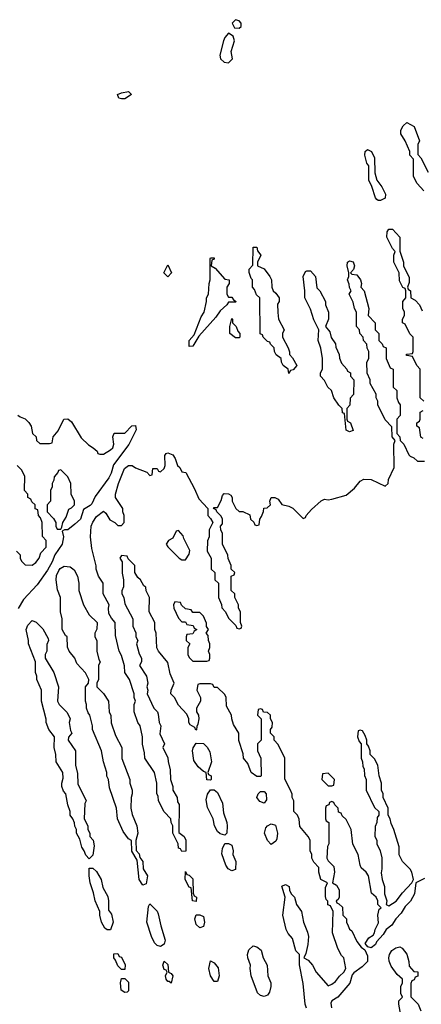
# Model space of a CAD drawing. Header units: inches. Extents: x 2769379 to 2883802, y 684208 to 828654.
# Tile 214 of 256: x 2825440 to 2827692, y 762250 to 767769. Entities that reach past the tile are written whole.
import ezdxf

# ---------------------------------------------------------------- set-up
doc = ezdxf.new("R2010")
doc.units = ezdxf.units.IN
doc.header["$MEASUREMENT"] = 0
doc.layers.add('C8726', color=7, linetype='Continuous')

msp = doc.modelspace()

# ---------------------------------------------------------------- linework, layer by layer
at = {"layer": 'C8726', "color": 2}
for points, elevation in [([(2826650, 767769), (2826631, 767750), (2826644, 767724), (2826670, 767720.7), (2826681.2, 767730), (2826680.9, 767750), (2826670, 767762.7)], 6), ([(2826610, 767694), (2826591, 767670), (2826582.8, 767650), (2826562.8, 767570), (2826566, 767550), (2826586, 767530), (2826610, 767527.7), (2826633.2, 767550), (2826625.2, 767590), (2826645.2, 767650), (2826636.6, 767676.6)], 6), ([(2826010, 767325.1), (2825995.3, 767330), (2825989, 767350), (2826010, 767359.1), (2826050, 767366), (2826066, 767350), (2826030, 767326)], 2), ([(2827450, 766755.3), (2827442, 766762), (2827435.3, 766770), (2827414.6, 766834.6), (2827398, 766870), (2827398, 766950), (2827385.6, 766965.6), (2827375.3, 767010), (2827378, 767030), (2827390, 767042), (2827412, 767030), (2827430, 766994), (2827432, 766910), (2827442, 766870), (2827470, 766832), (2827490.7, 766790.7), (2827490, 766768), (2827463.6, 766756.4)], 2), ([(2826950, 765786), (2826946, 765810), (2826918, 765830), (2826908, 765850), (2826906, 765870), (2826878, 765890), (2826868.4, 765908.4), (2826866, 765930), (2826846, 765950), (2826842, 765962), (2826830, 765966), (2826806, 765990), (2826802, 766002), (2826788.4, 766008.4), (2826786, 766210), (2826767.3, 766227.3), (2826756.4, 766256.4), (2826746, 766270), (2826746, 766310), (2826738, 766318), (2826727.3, 766352.7), (2826726, 766370), (2826747.3, 766392.7), (2826750, 766494), (2826770, 766494), (2826772.7, 766472.7), (2826791.3, 766450), (2826774, 766410), (2826774, 766390), (2826810, 766372), (2826842, 766330), (2826852, 766310), (2826854, 766270), (2826862, 766250), (2826876.9, 766236.9), (2826894, 766210), (2826894, 766190), (2826886, 766174), (2826887.3, 766127.3), (2826892, 766090), (2826922, 766030), (2826914, 766010), (2826914, 765990), (2826944.7, 765930), (2826952.7, 765907.3), (2826952.7, 765892.7), (2826970, 765874), (2826994, 765830), (2826972.7, 765807.3), (2826958, 765802)], 2), ([(2826610, 766214), (2826630, 766214), (2826638, 766198), (2826654, 766190), (2826650, 766186), (2826610, 766186), (2826602, 766170), (2826563.7, 766136.3), (2826538.9, 766101.1), (2826445.2, 765994.8), (2826410, 765939.5), (2826390, 765938), (2826389.6, 765970.4), (2826417.5, 766002.5), (2826457.2, 766102.8), (2826474, 766130), (2826488, 766190), (2826488, 766210), (2826498, 766230), (2826502, 766290), (2826508.7, 766310), (2826508, 766430), (2826510, 766434), (2826530, 766434), (2826530, 766426), (2826518, 766422), (2826514, 766390), (2826536.9, 766376.9), (2826590, 766314), (2826614, 766310), (2826614, 766290), (2826602, 766270), (2826602, 766230)], 2), ([(2826270, 766328), (2826248, 766350), (2826270, 766394), (2826292, 766350)], 2), ([(2827290, 765458), (2827270, 765468), (2827262, 765562), (2827250, 765566), (2827248, 765590), (2827229.1, 765609.1), (2827202, 765650), (2827188, 765690), (2827168, 765710), (2827150, 765746), (2827126, 765770), (2827126, 765790), (2827138, 765810), (2827138, 765870), (2827128.4, 765928.4), (2827114, 765970), (2827118, 766030), (2827090, 766086), (2827070, 766146), (2827038, 766210), (2827038, 766250), (2827028.7, 766330), (2827042, 766358), (2827050, 766362), (2827070, 766362), (2827098, 766330), (2827106, 766266), (2827122, 766250), (2827154, 766190), (2827154, 766170), (2827172, 766130), (2827172, 766090), (2827154, 766050), (2827179.8, 766019.8), (2827187.1, 765987.1), (2827211.6, 765951.6), (2827212.7, 765932.7), (2827231.6, 765891.6), (2827232.7, 765872.7), (2827243.6, 765843.6), (2827274, 765810), (2827278, 765798), (2827294, 765790), (2827294, 765770), (2827314, 765750), (2827311.6, 765668.4), (2827292.7, 765647.3), (2827291.6, 765608.4), (2827274, 765590), (2827274, 765530), (2827278, 765518), (2827294, 765510), (2827310, 765466)], 2), ([(2826650, 765986), (2826618, 766010), (2826618, 766050), (2826630, 766094), (2826634, 766090), (2826634, 766070), (2826654, 766050), (2826663.6, 766023.6), (2826674, 766010), (2826674, 765990), (2826670, 765986)], 2), ([(2825670, 765246), (2825658, 765242), (2825654, 765230), (2825632.7, 765207.3), (2825631.6, 765188.4), (2825622, 765170), (2825622, 765150), (2825612, 765130), (2825612, 765070), (2825594, 765050), (2825594, 765010), (2825630, 764974), (2825642, 764950), (2825642, 764930), (2825650, 764914), (2825670, 764914), (2825676.4, 764923.6), (2825682, 764950), (2825700.2, 764979.8), (2825715.3, 765024.7), (2825730, 765032), (2825748, 765050), (2825748, 765070), (2825728, 765110), (2825726, 765170), (2825710, 765206)], 2), ([(2826330, 764906), (2826318, 764902), (2826298, 764862), (2826274, 764850), (2826262, 764830), (2826270, 764814), (2826334, 764750), (2826350, 764742), (2826370, 764742), (2826390, 764774), (2826394.6, 764794.6), (2826360.4, 764860.4), (2826356.4, 764876.4)], 2), ([(2826130, 762918), (2826109.3, 762949.3), (2826098, 763058), (2826068.9, 763108.9), (2826067.3, 763167.3), (2826050, 763178), (2826019.3, 763219.3), (2825988.7, 763290), (2825982, 763350), (2825943.1, 763463.1), (2825938, 763510), (2825928.4, 763528.4), (2825928, 763550), (2825908.9, 763608.9), (2825898, 763670), (2825848, 763790), (2825848, 763810), (2825834, 763870), (2825824, 763884), (2825815.3, 763910), (2825815.3, 763930), (2825808.7, 763950), (2825808, 764030), (2825826, 764050), (2825828, 764070), (2825808.9, 764108.9), (2825760.2, 764160.2), (2825748.7, 764190), (2825718, 764230), (2825707.3, 764252.7), (2825706, 764310), (2825696.4, 764316.4), (2825678, 764350), (2825678, 764410), (2825668, 764450), (2825668, 764530), (2825652.7, 764572.7), (2825643.7, 764630), (2825646.8, 764653.2), (2825658.9, 764681.1), (2825667.3, 764692.7), (2825690, 764706), (2825722, 764702), (2825745.4, 764685.4), (2825764.7, 764650), (2825772, 764610), (2825772, 764570), (2825798, 764490), (2825830, 764434), (2825874, 764390), (2825872.7, 764352.7), (2825862, 764330), (2825862, 764310), (2825872, 764290), (2825872, 764230), (2825883.6, 764183.6), (2825892, 764170), (2825882, 764150), (2825882, 764070), (2825872, 764050), (2825872, 764030), (2825910, 763992), (2825938, 763950), (2825942, 763890), (2825951.6, 763868.4), (2825952.7, 763827.3), (2825976.9, 763756.9), (2826012, 763690), (2826012.7, 763627.3), (2826058, 763510), (2826058, 763490), (2826071.3, 763450), (2826071.1, 763428.9), (2826064.7, 763410), (2826062.8, 763350), (2826070, 763314), (2826096, 763250), (2826102, 763210), (2826091.6, 763168.4), (2826092.7, 763112.7), (2826110, 763094), (2826112.7, 763072.7), (2826131.1, 763051.1), (2826132, 763010), (2826156, 762970), (2826150, 762926)], 2), ([(2826310, 764506), (2826302, 764490), (2826304.7, 764470), (2826330, 764414), (2826350, 764394), (2826370, 764394), (2826378, 764378), (2826412.7, 764372.7), (2826418, 764358), (2826434, 764350), (2826418, 764342), (2826410, 764326), (2826378, 764322), (2826374, 764310), (2826374, 764290), (2826394, 764270), (2826382, 764250), (2826382, 764210), (2826390, 764194), (2826410, 764174), (2826490, 764174), (2826502, 764178), (2826506, 764190), (2826506, 764210), (2826498, 764230), (2826506, 764250), (2826506, 764270), (2826498, 764290), (2826496.4, 764316.4), (2826486, 764330), (2826498, 764350), (2826488, 764368), (2826487.3, 764387.3), (2826470, 764426), (2826450, 764446), (2826410, 764446), (2826402, 764462), (2826370, 764466), (2826347.3, 764487.3), (2826342, 764502)], 2), ([(2825830, 763066), (2825810, 763086), (2825802, 763110), (2825788.7, 763130), (2825776.4, 763176.4), (2825758, 763210), (2825758, 763230), (2825748.4, 763248.4), (2825747.3, 763267.3), (2825738, 763290), (2825722, 763310), (2825722, 763330), (2825708.9, 763368.9), (2825698, 763430), (2825684.7, 763444.7), (2825675.3, 763470), (2825675.3, 763490), (2825683.1, 763516.9), (2825682, 763550), (2825644, 763610), (2825642, 763650), (2825633.2, 763690), (2825635.3, 763750), (2825604, 763790), (2825588.7, 763830), (2825588.4, 763848.4), (2825562, 763950), (2825562, 764010), (2825535.3, 764070), (2825535.3, 764090), (2825528.7, 764110), (2825528.7, 764170), (2825489, 764270), (2825488.7, 764290), (2825475.3, 764350), (2825485.2, 764374.8), (2825510, 764402), (2825532.7, 764392.7), (2825570, 764354), (2825599.6, 764299.6), (2825602, 764290), (2825592.7, 764267.3), (2825592, 764230), (2825582, 764210), (2825582, 764190), (2825631.3, 764110), (2825658, 764030), (2825652, 763950), (2825662, 763930), (2825705.4, 763885.4), (2825722, 763850), (2825718, 763830), (2825724.7, 763784.7), (2825732, 763770), (2825712.7, 763747.3), (2825712, 763730), (2825752, 763670), (2825752, 763590), (2825763.6, 763543.6), (2825766.4, 763486.4), (2825812, 763390), (2825804.7, 763375.3), (2825802, 763290), (2825822, 763250), (2825822, 763230), (2825834, 763210), (2825834, 763190), (2825852, 763170), (2825858, 763138), (2825850, 763086)], 2), ([(2827350, 763786), (2827338, 763782), (2827334, 763750), (2827343.6, 763723.6), (2827354, 763710), (2827354, 763630), (2827362, 763610), (2827363.6, 763583.6), (2827372, 763570), (2827372.7, 763532.7), (2827382, 763510), (2827382, 763450), (2827430, 763354), (2827454, 763330), (2827454, 763310), (2827443.6, 763296.4), (2827442, 763270), (2827432.7, 763247.3), (2827432, 763190), (2827442, 763170), (2827442, 763150), (2827462, 763110), (2827471.1, 763071.1), (2827471.3, 763010), (2827466.4, 762986.4), (2827472, 762950), (2827486, 762910), (2827484.7, 762870), (2827498, 762830), (2827494, 762810), (2827510, 762802), (2827551.5, 762828.5), (2827585.6, 762874.4), (2827638, 762930), (2827648.7, 762950), (2827639, 762990), (2827630, 763008), (2827586, 763050), (2827568.4, 763088.4), (2827567.3, 763132.7), (2827538, 763230), (2827523.1, 763263.1), (2827518, 763290), (2827506, 763310), (2827506, 763350), (2827478, 763410), (2827478, 763430), (2827468, 763450), (2827468, 763490), (2827455.3, 763530), (2827448, 763590), (2827430, 763626), (2827406, 763650), (2827406, 763670), (2827396.4, 763696.4), (2827386, 763710), (2827386, 763730), (2827376.4, 763756.4), (2827362, 763782)], 2), ([(2826510, 763506), (2826490, 763508), (2826486, 763550), (2826470, 763555.3), (2826440.7, 763580.7), (2826416.6, 763616.6), (2826409.1, 763670.9), (2826413.2, 763686.8), (2826430, 763714), (2826470, 763712), (2826491, 763691), (2826505.5, 763665.5), (2826514.8, 763610), (2826494, 763550), (2826498, 763538), (2826514, 763530), (2826514, 763510)], 2), ([(2827170, 763546), (2827138, 763542), (2827134, 763510), (2827170, 763474), (2827190, 763474), (2827202, 763478), (2827206, 763510)], 2), ([(2826590, 763198), (2826564.7, 763204.7), (2826550, 763218), (2826533.2, 763250), (2826524, 763290), (2826492.7, 763352.7), (2826484.7, 763395.3), (2826492.7, 763427.3), (2826510, 763452), (2826530, 763452), (2826550, 763438), (2826577.1, 763377.1), (2826583, 763323), (2826600.7, 763270), (2826602.8, 763250), (2826602, 763210)], 2), ([(2826810, 763378), (2826786.3, 763386.3), (2826769.4, 763409.4), (2826778, 763430), (2826790, 763442), (2826810, 763442), (2826822, 763430), (2826823.6, 763396.4)], 2), ([(2826850, 763146), (2826830, 763168), (2826812.7, 763210), (2826820.7, 763239.3), (2826830, 763251.3), (2826850, 763261), (2826874.4, 763254.4), (2826884.9, 763210), (2826882, 763178), (2826876, 763164)], 2), ([(2826630, 762998), (2826608, 763010), (2826595.3, 763030), (2826573.6, 763093.6), (2826576.5, 763123.5), (2826590, 763152), (2826610, 763152), (2826630, 763142), (2826636.3, 763110), (2826634.8, 763090), (2826651, 763050), (2826650, 763006)], 2), ([(2825930, 762668), (2825916.4, 762676.4), (2825899, 762710), (2825888.7, 762750), (2825888.7, 762770), (2825864, 762830), (2825854.6, 762874.6), (2825835.3, 762930), (2825828.7, 762970), (2825830, 763014), (2825850, 763014), (2825870, 762994), (2825896, 762950), (2825905.4, 762905.4), (2825934, 762854), (2825938.8, 762830), (2825938, 762778), (2825954.4, 762754.4), (2825964.7, 762710), (2825950, 762668)], 2), ([(2826430, 762826), (2826408.7, 762830), (2826402, 762902), (2826390, 762906), (2826368.7, 762950), (2826370, 762994), (2826378, 762978), (2826390, 762974), (2826410, 762954), (2826412.7, 762872.7), (2826418, 762858), (2826432, 762850)], 2), ([(2826230, 762574), (2826210, 762579), (2826195.5, 762595.5), (2826179.3, 762630), (2826153.2, 762710), (2826162, 762798), (2826170, 762814), (2826210, 762772), (2826216.8, 762756.8), (2826231, 762690), (2826256, 762610), (2826250, 762588)], 2), ([(2826450, 762678), (2826430, 762698), (2826422, 762730), (2826430, 762752), (2826450, 762752), (2826470, 762742), (2826476, 762710), (2826470, 762686)], 2), ([(2826810, 762293.2), (2826790, 762299), (2826774.2, 762314.2), (2826737, 762410), (2826732, 762450), (2826734.5, 762470), (2826719.5, 762510), (2826717, 762530), (2826724.8, 762555.2), (2826750, 762578), (2826770, 762572), (2826793.7, 762553.7), (2826804.9, 762510), (2826828, 762470), (2826830.8, 762410), (2826847.7, 762370), (2826848.2, 762350), (2826841.4, 762318.6), (2826830, 762302)], 2), ([(2826010, 762446), (2825990, 762466), (2825978, 762498), (2825968, 762510), (2825967.3, 762532.7), (2825990, 762534), (2825998, 762518), (2826010, 762514), (2826031.1, 762471.1), (2826030, 762446)], 2), ([(2826290, 762368), (2826278, 762378), (2826270, 762378), (2826262, 762390), (2826258, 762410), (2826266, 762430), (2826262, 762442), (2826250, 762446), (2826242, 762470), (2826250, 762492), (2826270, 762474), (2826274, 762430), (2826290, 762422), (2826298, 762410)], 2), ([(2826530, 762378), (2826509.5, 762409.5), (2826501.2, 762450), (2826510, 762494), (2826530, 762482), (2826553.7, 762453.7), (2826558.8, 762410), (2826550, 762378)], 2), ([(2826030, 762315.3), (2826009.2, 762330), (2826005.2, 762370), (2826010, 762394), (2826030, 762394), (2826050, 762374), (2826050, 762326), (2826042, 762318)], 2)]:
    msp.add_lwpolyline(points, close=True, dxfattribs=dict(at, elevation=elevation))
at = {"layer": 'C8726', "color": 2, "elevation": 2}
for points in [[(2827706, 766810), (2827668, 766850), (2827648, 766890), (2827647.3, 766987.3), (2827628, 767010), (2827628, 767030), (2827602, 767090), (2827578, 767130), (2827578, 767150), (2827590, 767174), (2827610, 767192), (2827651.3, 767170), (2827682, 767090), (2827672, 767070), (2827672.7, 767012.7), (2827690, 766994), (2827730, 766914)], [(2827706, 765630), (2827686, 765650), (2827686, 765810), (2827666, 765830), (2827642, 765882), (2827610, 765886), (2827606, 765890), (2827610, 765894), (2827642, 765898), (2827646, 765910), (2827646, 765990), (2827627.3, 766007.3), (2827602, 766062), (2827586, 766070), (2827586, 766090), (2827598, 766110), (2827598, 766130), (2827588, 766150), (2827588, 766190), (2827606, 766210), (2827606, 766250), (2827602, 766262), (2827588.4, 766268.4), (2827570, 766306), (2827568, 766350), (2827538, 766410), (2827538, 766450), (2827546, 766470), (2827530, 766486), (2827498, 766550), (2827500.4, 766579.6), (2827510, 766594), (2827530, 766594), (2827571.3, 766550), (2827571.6, 766471.6), (2827591.3, 766410), (2827592, 766390), (2827623.6, 766323.6), (2827623.6, 766296.4), (2827614, 766270), (2827618, 766258), (2827632, 766250), (2827634, 766210), (2827656.9, 766196.9), (2827682, 766170), (2827696.9, 766136.9)], [(2827047.9, 762227.9), (2827040.7, 762250), (2827030, 762366), (2827008.4, 762471.6), (2827008, 762530), (2826989.2, 762549.2), (2826970, 762619), (2826946.2, 762646.2), (2826934, 762670), (2826916.2, 762750), (2826929, 762850), (2826910, 762912), (2826930, 762922), (2826951, 762911), (2826952, 762890), (2826962, 762870), (2826981, 762850), (2826991.3, 762810), (2827020.7, 762770), (2827030.8, 762710), (2827053.7, 762653.7), (2827058.8, 762630), (2827055.3, 762584.7), (2827044.7, 762535.3), (2827034, 762510), (2827056.9, 762496.9), (2827082, 762470), (2827102, 762430), (2827170, 762354), (2827190, 762362), (2827210, 762378), (2827232.3, 762407.7), (2827258, 762430), (2827268.7, 762450), (2827257.2, 762510), (2827244.1, 762524.1), (2827223.7, 762563.7), (2827194, 762650), (2827198, 762770), (2827182, 762802), (2827168.4, 762808.4), (2827167.3, 762827.3), (2827158, 762838), (2827154.6, 762854.6), (2827155.3, 762904.7), (2827166, 762930), (2827129, 762949), (2827118, 762990), (2827116.4, 763016.4), (2827090, 763046), (2827078, 763070), (2827078, 763090), (2827068, 763110), (2827068, 763170), (2827058, 763190), (2827010, 763246), (2827007.3, 763287.3), (2826998, 763310), (2826978, 763330), (2826978, 763390), (2826968.4, 763408.4), (2826967.3, 763427.3), (2826958, 763450), (2826927.3, 763512.7), (2826926, 763630), (2826890, 763706), (2826866, 763730), (2826866, 763750), (2826846, 763770), (2826846, 763790), (2826856.4, 763803.6), (2826858, 763830), (2826846, 763850), (2826846, 763870), (2826830, 763886), (2826807.3, 763887.3), (2826802, 763902), (2826790, 763906), (2826778, 763902), (2826774, 763870), (2826794, 763850), (2826794, 763730), (2826774, 763710), (2826774, 763670), (2826792, 763630), (2826794, 763530), (2826790, 763526), (2826770, 763526), (2826738, 763550), (2826719, 763599), (2826695.3, 763630), (2826693.6, 763653.6), (2826669.1, 763729.1), (2826668.7, 763770), (2826638, 763818), (2826628.7, 763850), (2826628, 763870), (2826600.4, 763920.4), (2826598, 763970), (2826590, 763986), (2826550, 764026), (2826530, 764026), (2826522, 764042), (2826510, 764046), (2826450, 764046), (2826438, 764042), (2826434, 764010), (2826454, 763970), (2826454, 763950), (2826432, 763910), (2826432, 763890), (2826442, 763870), (2826444.7, 763850), (2826439.6, 763820.4), (2826432.7, 763807.3), (2826432, 763788), (2826427.3, 763787.3), (2826422, 763802), (2826396.4, 763816.4), (2826388.9, 763828.9), (2826388, 763850), (2826376.4, 763876.4), (2826330, 763926), (2826308, 763970), (2826288, 763990), (2826288.4, 764011.6), (2826306, 764050), (2826283.1, 764103.1), (2826270, 764166), (2826218, 764230), (2826208.4, 764248.4), (2826206, 764330), (2826198, 764350), (2826198, 764390), (2826166, 764450), (2826168, 764530), (2826148.4, 764568.4), (2826147.3, 764587.3), (2826136.4, 764596.4), (2826118, 764630), (2826103.1, 764643.1), (2826086, 764670), (2826086, 764710), (2826047.3, 764747.3), (2826042, 764762), (2826010, 764766), (2826002, 764750), (2826014, 764730), (2826014, 764666), (2826022, 764630), (2826022, 764590), (2826012.7, 764567.3), (2826012, 764550), (2826024.7, 764530), (2826030, 764494), (2826074, 764410), (2826074, 764370), (2826091.6, 764331.6), (2826092, 764310), (2826102, 764290), (2826094, 764270), (2826110, 764214), (2826122, 764190), (2826122, 764170), (2826112, 764150), (2826151.3, 764090), (2826158, 764050), (2826152, 764030), (2826158, 764010), (2826154, 763990), (2826192, 763910), (2826212, 763890), (2826216.9, 763876.9), (2826222, 763830), (2826232, 763810), (2826226.4, 763766.4), (2826252, 763710), (2826242, 763690), (2826271.1, 763631.1), (2826271.6, 763611.6), (2826283.6, 763563.6), (2826284.7, 763510), (2826298, 763470), (2826298, 763450), (2826322, 763410), (2826325.4, 763385.4), (2826334, 763370), (2826332.7, 763212.7), (2826362, 763190), (2826372, 763170), (2826371.6, 763108.4), (2826350, 763106), (2826342, 763122), (2826330, 763126), (2826328, 763150), (2826298, 763210), (2826298, 763250), (2826288.7, 763270), (2826288, 763290), (2826249.1, 763329.1), (2826218, 763390), (2826216.4, 763416.4), (2826208, 763430), (2826208.7, 763490), (2826195.3, 763550), (2826142, 763630), (2826140.4, 763660.4), (2826128.7, 763708.7), (2826128.7, 763750), (2826115.3, 763810), (2826102, 763830), (2826082, 763890), (2826082, 763930), (2826088.7, 763950), (2826082, 763970), (2826082, 763990), (2826055.3, 764070), (2826028.7, 764110), (2826027.3, 764147.3), (2826010, 764206), (2825998, 764230), (2825976.4, 764316.4), (2825975.3, 764390), (2825954.6, 764414.6), (2825940.4, 764440.4), (2825938, 764470), (2825942, 764490), (2825908, 764550), (2825908, 764610), (2825882, 764650), (2825868.9, 764688.9), (2825868.4, 764708.4), (2825844.7, 764804.7), (2825837.2, 764870), (2825841.2, 764930), (2825850, 764952), (2825870, 764984.7), (2825910, 765014), (2825923.6, 765003.6), (2825945.4, 764965.4), (2825974, 764950), (2825990, 764934), (2826010, 764934), (2826026, 764950), (2826026, 764990), (2826018, 765010), (2826018, 765030), (2825978, 765090), (2825978, 765110), (2825994, 765170), (2826027.5, 765252.5), (2826050, 765270.7), (2826070.7, 765270.7), (2826090, 765258), (2826152.7, 765232.7), (2826170, 765214), (2826182, 765218), (2826186, 765254), (2826210, 765254), (2826218, 765238), (2826230, 765234), (2826250, 765254), (2826255.3, 765270), (2826254.6, 765325.4), (2826262, 765338), (2826270, 765341), (2826298, 765330), (2826311.3, 765310), (2826324.7, 765270), (2826338.8, 765258.8), (2826350, 765234), (2826371.3, 765231.3), (2826419.6, 765139.6), (2826443.6, 765083.6), (2826494, 765030), (2826494, 764990), (2826510, 764974), (2826522, 764950), (2826502, 764910), (2826502, 764870), (2826492.7, 764847.3), (2826492, 764790), (2826514, 764750), (2826514, 764690), (2826534, 764670), (2826534, 764630), (2826554, 764610), (2826554, 764530), (2826571.6, 764491.6), (2826572.7, 764472.7), (2826594, 764450), (2826610, 764414), (2826652.7, 764372.7), (2826658, 764358), (2826670, 764354), (2826682, 764358), (2826686, 764370), (2826678, 764390), (2826678, 764450), (2826666, 764470), (2826666, 764490), (2826646, 764530), (2826646, 764550), (2826626, 764570), (2826626, 764650), (2826642, 764658), (2826646, 764670), (2826626, 764690), (2826626, 764710), (2826608.4, 764748.4), (2826607.3, 764767.3), (2826578, 764830), (2826578, 764890), (2826568.4, 764908.4), (2826566, 764930), (2826576.4, 764943.6), (2826578, 764970), (2826570, 764986), (2826546, 765010), (2826542, 765022), (2826526, 765030), (2826530, 765034), (2826550, 765034), (2826570, 765074), (2826578, 765102), (2826587.3, 765112.7), (2826610, 765112), (2826623.6, 765103.6), (2826632, 765090), (2826632, 765070), (2826652, 765030), (2826670, 765012), (2826691.6, 765011.6), (2826730, 764994), (2826734, 764970), (2826752.7, 764952.7), (2826758, 764938), (2826770, 764934), (2826782, 764938), (2826786, 764970), (2826796.4, 764983.6), (2826807.3, 765012.7), (2826808.7, 765031.3), (2826827.3, 765032.7), (2826846, 765050), (2826842, 765070), (2826850, 765091.3), (2826870, 765091.3), (2826890, 765082), (2826910, 765052), (2826950, 765042), (2826970.9, 765030.9), (2827030, 764974), (2827042, 764978), (2827046, 764990), (2827076.4, 765023.6), (2827130, 765072), (2827150, 765082), (2827170, 765078), (2827190, 765081), (2827270, 765104.7), (2827317.5, 765142.5), (2827350, 765182), (2827370, 765194), (2827410, 765192), (2827490, 765154), (2827506, 765170), (2827508.4, 765191.6), (2827540.4, 765259.6), (2827538, 765390), (2827546, 765410), (2827528, 765430), (2827527.3, 765487.3), (2827490, 765526), (2827448, 765610), (2827448, 765630), (2827438, 765650), (2827438, 765670), (2827406, 765730), (2827406, 765750), (2827388.4, 765788.4), (2827386, 765850), (2827398, 765870), (2827398, 765910), (2827388.4, 765928.4), (2827386, 765950), (2827368, 765970), (2827366, 765990), (2827348, 766010), (2827346, 766030), (2827328.4, 766048.4), (2827328, 766130), (2827318, 766150), (2827310, 766186), (2827288, 766230), (2827298, 766250), (2827288.4, 766268.4), (2827287.3, 766287.3), (2827278, 766310), (2827286, 766330), (2827286, 766350), (2827275.3, 766390), (2827278, 766410), (2827290, 766418), (2827310, 766412), (2827318, 766390), (2827311.6, 766368.4), (2827294, 766350), (2827302, 766342), (2827330, 766338), (2827350.7, 766310.7), (2827356, 766290), (2827352, 766270), (2827371.3, 766250), (2827398, 766150), (2827394, 766110), (2827434, 766070), (2827434, 766030), (2827454, 766010), (2827454, 765970), (2827472.7, 765952.7), (2827478, 765938), (2827494, 765930), (2827494, 765870), (2827518, 765818), (2827534, 765810), (2827534, 765710), (2827554, 765690), (2827554, 765650), (2827563.6, 765623.6), (2827574, 765610), (2827574, 765550), (2827554, 765530), (2827554, 765450), (2827571.6, 765431.6), (2827574, 765410), (2827594, 765390), (2827622, 765330), (2827630, 765322), (2827650, 765314), (2827670, 765294), (2827710, 765294)], [(2825430, 765552), (2825442, 765542), (2825470.9, 765530.9), (2825491.1, 765511.1), (2825504.7, 765490), (2825512, 765450), (2825532, 765430), (2825534, 765410), (2825552.7, 765392.7), (2825607.3, 765392.7), (2825622, 765398), (2825628, 765430), (2825656.4, 765463.6), (2825688, 765530), (2825710, 765532), (2825730, 765514), (2825785.4, 765425.4), (2825825.4, 765385.4), (2825852, 765370), (2825874, 765350), (2825878, 765338), (2825890, 765334), (2825910, 765334), (2825950, 765358), (2825962, 765370), (2825968, 765390), (2825962, 765430), (2825968.9, 765451.1), (2826030, 765451), (2826067.8, 765492.2), (2826090, 765494.8), (2826092.4, 765470), (2826052.3, 765387.7), (2825966, 765274), (2825952.3, 765227.7), (2825939, 765201), (2825863.2, 765096.8), (2825844.2, 765055.8), (2825834.9, 765045.1), (2825796.8, 765023.2), (2825780.5, 764970), (2825750, 764940.7), (2825710, 764909.5), (2825690.8, 764909.2), (2825678, 764902), (2825684.9, 764870), (2825678.7, 764830), (2825636.4, 764770), (2825622.4, 764730), (2825595.8, 764684.2), (2825538.4, 764601.6), (2825461.7, 764518.3), (2825431.8, 764468.2)], [(2827702, 765422), (2827688.4, 765428.4), (2827682, 765482), (2827666, 765490), (2827666, 765510), (2827682, 765518), (2827686, 765530), (2827686, 765570), (2827702, 765578)], [(2825422, 764790), (2825442, 764770), (2825442, 764750), (2825450, 764734), (2825470, 764714), (2825510, 764712), (2825530, 764726), (2825548.7, 764750), (2825559, 764781), (2825588.4, 764811.6), (2825588, 764850), (2825567.3, 764872.7), (2825566, 764950), (2825556.4, 764976.4), (2825546, 764990), (2825542, 765022), (2825527.3, 765027.3), (2825526, 765050), (2825507.3, 765067.3), (2825502, 765082), (2825486, 765090), (2825486, 765110), (2825466, 765130), (2825468, 765210), (2825450, 765246), (2825426, 765270)], [(2827710, 762955.1), (2827662, 762930), (2827654.4, 762870), (2827631.9, 762828.1), (2827601.4, 762798.6), (2827579.5, 762760.5), (2827550, 762729.3), (2827526, 762694), (2827495.5, 762670), (2827478, 762642), (2827440.4, 762599.6), (2827434.2, 762585.8), (2827410, 762567), (2827392.9, 762572.9), (2827378, 762590), (2827398, 762622), (2827422, 762638), (2827428.7, 762650), (2827432.7, 762670), (2827452.5, 762707.5), (2827448.7, 762750), (2827456.4, 762783.6), (2827466, 762790), (2827448, 762810), (2827448, 762830), (2827438, 762850), (2827413.2, 762873.2), (2827395.3, 762970), (2827382, 762990), (2827355.5, 763015.5), (2827348.7, 763030), (2827338, 763090), (2827308.4, 763148.4), (2827298, 763230), (2827270, 763286), (2827247.3, 763307.3), (2827242, 763322), (2827227.3, 763327.3), (2827226, 763350), (2827207.3, 763367.3), (2827202, 763382), (2827190, 763386), (2827178, 763382), (2827172.7, 763367.3), (2827158, 763362), (2827154, 763350), (2827154, 763290), (2827158, 763278), (2827174, 763270), (2827174, 763150), (2827166, 763134), (2827162, 763070), (2827170, 763054), (2827202, 763022), (2827206, 762990), (2827194, 762930), (2827216.9, 762916.9), (2827231.1, 762891.1), (2827231.3, 762848.7), (2827224.7, 762835.3), (2827214, 762830), (2827218, 762818), (2827230, 762814), (2827250, 762794), (2827252, 762750), (2827272, 762730), (2827272, 762710), (2827281, 762690), (2827290, 762672), (2827302, 762662), (2827330, 762602), (2827354, 762570), (2827376, 762556), (2827390, 762522), (2827390.3, 762489.7), (2827359.9, 762460.1), (2827313, 762427), (2827304.5, 762415.5), (2827292, 762368), (2827224, 762290), (2827190.8, 762270), (2827184, 762256), (2827188, 762230)], [(2827578, 762190), (2827566, 762250), (2827566, 762270), (2827586, 762290), (2827578, 762310), (2827578, 762350), (2827586, 762370), (2827586, 762390), (2827556.4, 762416.4), (2827523.7, 762463.7), (2827511.8, 762491.8), (2827509.4, 762510), (2827514, 762530), (2827527.6, 762552.4), (2827550, 762566.8), (2827572, 762572), (2827584.7, 762564.7), (2827611.6, 762531.6), (2827622, 762490), (2827623.6, 762463.6), (2827650, 762434), (2827672.7, 762432.7), (2827672.7, 762407.3), (2827658, 762402), (2827652, 762388), (2827638, 762382), (2827632.7, 762367.3), (2827632.7, 762292.7), (2827674, 762250), (2827690, 762214)]]:
    msp.add_lwpolyline(points, dxfattribs=at)

doc.saveas('drawing.dxf')
